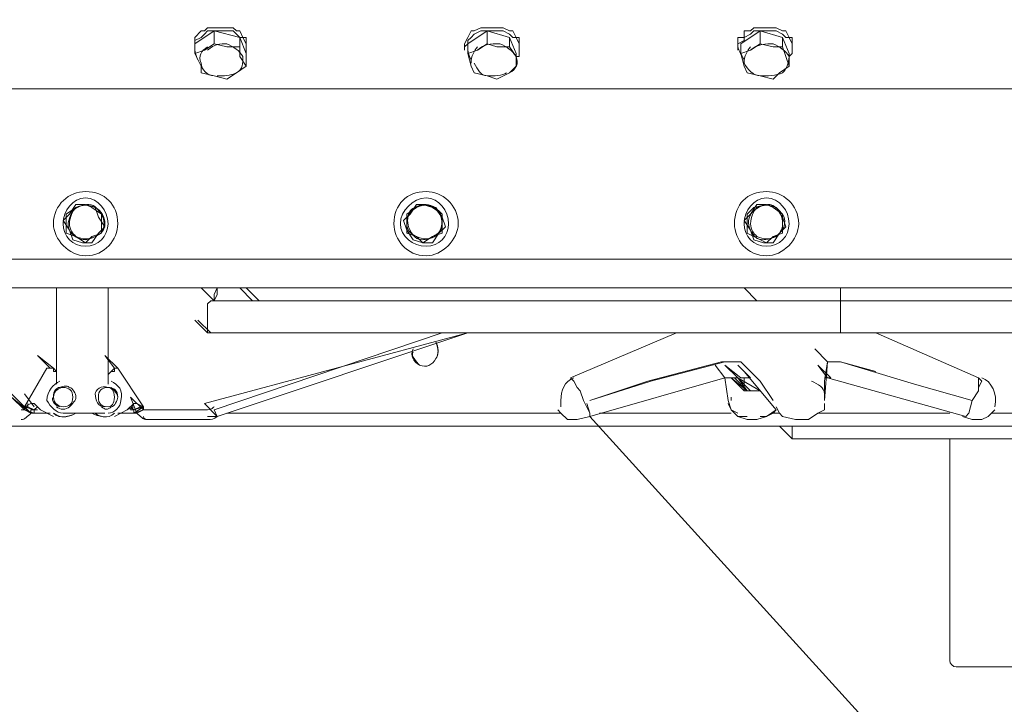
# Model space of a CAD drawing. Header units: millimetres. Extents: x -21108 to 360233, y 566 to 551167.
# Tile 15 of 38: x 180045 to 180406, y 266239 to 266490. Entities that reach past the tile are written whole.
import ezdxf

# ---------------------------------------------------------------- set-up
doc = ezdxf.new("R2010")
doc.units = ezdxf.units.MM
doc.header["$LTSCALE"] = 10
doc.layers.add('MaR', color=1, linetype='Continuous')

msp = doc.modelspace()

# ---------------------------------------------------------------- linework, layer by layer
at = {"linetype": 'Continuous', "lineweight": 20}
for points in [[(179602.711, 266930.62), (179602.711, 266465.14), (180534.849, 266465.14), (180534.849, 266930.62)], [(180109.436, 266481.638), (180109.436, 266481.638), (180109.436, 266483.995), (180109.436, 266483.995), (180111.793, 266486.352), (180112.971, 266486.352), (180114.15, 266487.53), (180115.328, 266487.53), (180117.685, 266487.53), (180120.042, 266487.53), (180121.22, 266487.53), (180123.577, 266487.53), (180124.755, 266486.352), (180125.934, 266486.352), (180127.112, 266483.995), (180128.291, 266483.995), (180128.291, 266481.638), (180128.291, 266481.638)], [(180109.436, 266480.46), (180109.436, 266481.638), (180109.436, 266482.817), (180111.793, 266483.995), (180112.971, 266485.173), (180114.15, 266486.352), (180115.328, 266486.352), (180117.685, 266486.352), (180120.042, 266486.352), (180121.22, 266486.352), (180123.577, 266486.352), (180124.755, 266485.173), (180125.934, 266483.995), (180127.112, 266483.995), (180128.291, 266481.638), (180128.291, 266480.46), (180128.291, 266479.281), (180128.291, 266478.103), (180128.291, 266476.924)], [(180116.506, 266486.352), (180125.934, 266483.995), (180125.934, 266480.46), (180121.22, 266480.46)], [(180208.424, 266481.638), (180208.424, 266481.638), (180209.602, 266483.995), (180209.602, 266483.995), (180210.781, 266486.352), (180211.959, 266486.352), (180214.316, 266487.53), (180216.673, 266487.53), (180217.851, 266487.53), (180220.208, 266487.53), (180221.387, 266487.53), (180222.565, 266487.53), (180224.922, 266486.352), (180226.1, 266486.352), (180227.279, 266483.995), (180228.457, 266483.995), (180228.457, 266481.638), (180228.457, 266481.638)], [(180208.424, 266480.46), (180209.602, 266481.638), (180209.602, 266482.817), (180210.781, 266483.995), (180211.959, 266485.173), (180214.316, 266486.352), (180216.673, 266486.352), (180217.851, 266486.352), (180220.208, 266486.352), (180221.387, 266486.352), (180222.565, 266486.352), (180224.922, 266485.173), (180226.1, 266483.995), (180227.279, 266483.995), (180228.457, 266481.638), (180228.457, 266480.46), (180228.457, 266479.281), (180228.457, 266478.103), (180228.457, 266476.924), (180227.279, 266476.924)], [(180216.673, 266486.352), (180224.922, 266483.995), (180224.922, 266480.46), (180220.208, 266480.46)], [(180308.591, 266481.638), (180308.591, 266481.638), (180308.591, 266483.995), (180310.947, 266483.995), (180310.947, 266486.352), (180313.304, 266486.352), (180314.483, 266487.53), (180315.661, 266487.53), (180318.018, 266487.53), (180319.196, 266487.53), (180321.553, 266487.53), (180322.732, 266487.53), (180325.089, 266486.352), (180326.267, 266486.352), (180327.446, 266483.995), (180328.624, 266483.995), (180328.624, 266481.638), (180328.624, 266481.638)], [(180308.591, 266480.46), (180308.591, 266481.638), (180310.947, 266482.817), (180310.947, 266483.995), (180313.304, 266485.173), (180314.483, 266486.352), (180315.661, 266486.352), (180318.018, 266486.352), (180319.196, 266486.352), (180321.553, 266486.352), (180322.732, 266486.352), (180325.089, 266485.173), (180326.267, 266483.995), (180327.446, 266483.995), (180328.624, 266481.638), (180328.624, 266480.46), (180328.624, 266479.281), (180328.624, 266478.103), (180327.446, 266476.924)], [(180316.84, 266486.352), (180325.089, 266483.995), (180325.089, 266480.46), (180321.553, 266480.46)], [(180125.934, 266483.995), (180128.291, 266478.103), (180128.291, 266473.389), (180125.934, 266476.924)], [(180224.922, 266483.995), (180227.279, 266478.103), (180227.279, 266473.389), (180227.279, 266476.924)], [(180325.089, 266483.995), (180327.446, 266478.103), (180327.446, 266473.389), (180326.267, 266476.924)], [(180109.436, 266481.638), (180109.436, 266479.281), (180109.436, 266479.281)], [(180109.436, 266478.103), (180111.793, 266473.389), (180111.793, 266473.389)], [(180121.22, 266480.46), (180116.506, 266481.638), (180116.506, 266481.638)], [(180125.934, 266476.924), (180125.934, 266480.46), (180125.934, 266480.46)], [(180128.291, 266479.281), (180128.291, 266481.638), (180128.291, 266481.638)], [(180208.424, 266481.638), (180208.424, 266479.281), (180208.424, 266479.281)], [(180209.602, 266478.103), (180210.781, 266473.389), (180210.781, 266473.389)], [(180220.208, 266480.46), (180216.673, 266481.638), (180216.673, 266481.638)], [(180227.279, 266476.924), (180224.922, 266480.46), (180224.922, 266480.46)], [(180228.457, 266479.281), (180228.457, 266481.638), (180228.457, 266481.638)], [(180308.591, 266481.638), (180308.591, 266479.281), (180308.591, 266479.281)], [(180309.769, 266478.103), (180310.947, 266473.389), (180310.947, 266473.389)], [(180321.553, 266480.46), (180316.84, 266481.638), (180316.84, 266481.638)], [(180326.267, 266476.924), (180325.089, 266480.46), (180325.089, 266480.46)], [(180328.624, 266479.281), (180328.624, 266481.638), (180328.624, 266481.638)], [(180111.793, 266473.389), (180111.793, 266471.032), (180116.506, 266469.854), (180121.22, 266468.675), (180124.755, 266471.032)], [(180124.755, 266471.032), (180128.291, 266473.389), (180128.291, 266473.389)], [(180210.781, 266473.389), (180211.959, 266471.032), (180216.673, 266469.854), (180220.208, 266468.675), (180224.922, 266471.032)], [(180224.922, 266471.032), (180227.279, 266473.389), (180227.279, 266473.389)], [(180310.947, 266473.389), (180312.126, 266471.032), (180316.84, 266469.854), (180321.553, 266468.675), (180323.91, 266471.032)], [(180323.91, 266471.032), (180327.446, 266473.389), (180327.446, 266473.389)], [(180069.369, 266422.717), (180065.834, 266422.717), (180063.477, 266419.181), (180061.12, 266416.824), (180063.477, 266413.289), (180064.655, 266409.754), (180068.191, 266408.575)], [(180065.834, 266421.538), (180062.299, 266419.181), (180062.299, 266415.646), (180062.299, 266412.111), (180065.834, 266410.932)], [(180071.726, 266421.538), (180069.369, 266422.717), (180065.834, 266421.538)], [(180074.083, 266412.111), (180076.44, 266414.468), (180074.083, 266418.003), (180072.904, 266421.538), (180069.369, 266422.717)], [(180075.261, 266415.646), (180075.261, 266419.181), (180071.726, 266421.538)], [(180194.283, 266422.717), (180190.748, 266422.717), (180188.391, 266419.181), (180186.034, 266416.824), (180187.212, 266413.289), (180189.569, 266409.754), (180193.104, 266408.575)], [(180190.748, 266421.538), (180187.212, 266419.181), (180187.212, 266415.646), (180187.212, 266412.111), (180190.748, 266410.932)], [(180196.64, 266421.538), (180193.104, 266422.717), (180190.748, 266421.538)], [(180200.175, 266418.003), (180197.818, 266421.538), (180194.283, 266422.717)], [(180200.175, 266415.646), (180200.175, 266419.181), (180196.64, 266421.538)], [(180319.196, 266422.717), (180315.661, 266422.717), (180313.304, 266419.181), (180310.947, 266416.824), (180313.304, 266413.289)], [(180314.483, 266421.538), (180312.126, 266419.181), (180312.126, 266415.646), (180312.126, 266412.111), (180314.483, 266410.932)], [(180321.553, 266421.538), (180319.196, 266422.717), (180314.483, 266421.538)], [(180325.089, 266418.003), (180322.732, 266421.538), (180319.196, 266422.717)], [(180325.089, 266415.646), (180325.089, 266419.181), (180321.553, 266421.538)], [(180198.997, 266412.111), (180201.353, 266414.468), (180200.175, 266418.003)], [(180323.91, 266412.111), (180326.267, 266414.468), (180325.089, 266418.003)], [(180071.726, 266410.932), (180075.261, 266412.111), (180075.261, 266415.646)], [(180196.64, 266410.932), (180200.175, 266412.111), (180200.175, 266415.646)], [(180313.304, 266413.289), (180314.483, 266409.754), (180318.018, 266408.575)], [(180321.553, 266410.932), (180325.089, 266412.111), (180325.089, 266415.646)], [(180065.834, 266410.932), (180069.369, 266408.575), (180071.726, 266410.932)], [(180068.191, 266408.575), (180071.726, 266408.575), (180074.083, 266412.111)], [(180190.748, 266410.932), (180193.104, 266408.575), (180196.64, 266410.932)], [(180193.104, 266408.575), (180196.64, 266408.575), (180198.997, 266412.111)], [(180314.483, 266410.932), (180319.196, 266408.575), (180321.553, 266410.932)], [(180318.018, 266408.575), (180321.553, 266408.575), (180323.91, 266412.111)], [(179577.964, 266402.683), (180559.596, 266402.683), (180559.596, 266402.683)], [(180566.667, 266392.077), (179570.893, 266392.077), (179570.893, 266392.077)], [(180058.763, 266356.724), (180058.763, 266392.077), (180058.763, 266392.077)], [(180077.618, 266392.077), (180077.618, 266356.724), (180077.618, 266356.724)], [(180116.506, 266387.364), (180111.793, 266392.077), (180111.793, 266392.077)], [(180116.506, 266387.364), (180111.793, 266392.077), (180111.793, 266392.077)], [(180117.685, 266392.077), (180116.506, 266389.721), (180116.506, 266387.364), (180116.506, 266387.364)], [(180346.3, 266392.077), (180346.3, 266387.364), (180297.985, 266387.364), (180250.848, 266387.364), (180228.457, 266387.364), (180208.424, 266387.364), (180189.569, 266387.364), (180171.893, 266387.364), (180157.751, 266387.364), (180144.789, 266387.364), (180133.004, 266387.364), (180128.291, 266387.364), (180124.755, 266387.364), (180121.22, 266387.364), (180120.042, 266387.364), (180117.685, 266387.364), (180116.506, 266387.364), (180117.685, 266389.721), (180117.685, 266392.077)], [(180130.648, 266387.364), (180125.934, 266392.077), (180125.934, 266392.077)], [(180133.004, 266387.364), (180128.291, 266392.077), (180128.291, 266392.077)], [(180315.661, 266387.364), (180310.947, 266392.077), (180310.947, 266392.077)], [(180115.328, 266387.364), (180114.15, 266386.185), (180114.15, 266375.579)], [(180114.15, 266386.185), (180115.328, 266387.364), (180116.506, 266387.364), (180117.685, 266387.364), (180120.042, 266387.364), (180123.577, 266387.364), (180127.112, 266387.364), (180133.004, 266387.364), (180143.61, 266387.364), (180156.573, 266387.364), (180171.893, 266387.364), (180188.391, 266387.364), (180208.424, 266387.364), (180228.457, 266387.364), (180249.669, 266387.364), (180297.985, 266387.364), (180346.3, 266387.364), (180346.3, 266386.185)], [(180346.3, 266386.185), (180346.3, 266375.579), (180297.985, 266375.579), (180249.669, 266375.579), (180228.457, 266375.579), (180207.246, 266375.579), (180187.212, 266375.579), (180170.714, 266375.579), (180155.395, 266375.579), (180143.61, 266375.579), (180130.648, 266375.579), (180125.934, 266375.579), (180122.399, 266375.579), (180120.042, 266375.579), (180117.685, 266375.579), (180115.328, 266375.579), (180114.15, 266375.579), (180114.15, 266386.185)], [(180346.3, 266387.364), (180302.698, 266387.364), (180260.275, 266387.364), (180240.242, 266387.364), (180220.208, 266387.364), (180202.532, 266387.364), (180186.034, 266387.364), (180170.714, 266387.364), (180157.751, 266387.364), (180145.967, 266387.364), (180135.361, 266387.364), (180125.934, 266387.364), (180123.577, 266387.364), (180120.042, 266387.364), (180117.685, 266387.364), (180116.506, 266387.364)], [(180527.779, 266387.364), (180525.422, 266387.364), (180521.887, 266387.364), (180515.994, 266387.364), (180510.102, 266387.364), (180501.853, 266387.364), (180492.426, 266387.364), (180481.82, 266387.364), (180470.036, 266387.364), (180457.073, 266387.364), (180442.932, 266387.364), (180428.791, 266387.364), (180413.471, 266387.364), (180380.475, 266387.364), (180346.3, 266387.364)], [(180353.371, 266387.364), (180346.3, 266387.364), (180346.3, 266387.364)], [(180526.6, 266387.364), (180524.243, 266387.364), (180520.708, 266387.364), (180515.994, 266387.364), (180508.924, 266387.364), (180500.675, 266387.364), (180491.247, 266387.364), (180480.642, 266387.364), (180470.036, 266387.364), (180457.073, 266387.364), (180442.932, 266387.364), (180427.612, 266387.364), (180413.471, 266387.364), (180380.475, 266387.364), (180346.3, 266387.364)], [(180114.15, 266375.579), (180109.436, 266380.293), (180109.436, 266380.293)], [(180413.471, 266375.579), (180381.653, 266375.579), (180346.3, 266375.579), (180297.985, 266375.579), (180249.669, 266375.579), (180228.457, 266375.579), (180207.246, 266375.579), (180188.391, 266375.579), (180170.714, 266375.579), (180155.395, 266375.579), (180143.61, 266375.579), (180131.826, 266375.579), (180125.934, 266375.579), (180122.399, 266375.579), (180120.042, 266375.579), (180117.685, 266375.579), (180115.328, 266375.579), (180115.328, 266375.579), (180110.614, 266380.293)], [(180117.685, 266344.94), (180112.971, 266349.654), (180209.602, 266375.579)], [(180209.602, 266375.579), (180117.685, 266344.94), (180116.506, 266347.297), (180200.175, 266375.579)], [(180286.2, 266375.579), (180247.312, 266359.081), (180247.312, 266359.081)], [(180356.906, 266375.579), (180346.3, 266375.579), (180346.3, 266375.579)], [(180398.151, 266357.903), (180396.973, 266359.081), (180359.263, 266375.579)], [(180340.408, 266350.832), (180340.408, 266357.903), (180341.587, 266364.973), (180336.873, 266369.687)], [(180056.406, 266362.617), (180051.693, 266367.33), (180057.585, 266362.617), (180057.585, 266361.438), (180058.763, 266361.438), (180058.763, 266360.26)], [(180081.153, 266362.617), (180076.44, 266367.33), (180079.975, 266362.617), (180079.975, 266362.617), (180078.797, 266361.438), (180077.618, 266360.26)], [(180058.763, 266360.26), (180058.763, 266361.438), (180057.585, 266362.617), (180057.585, 266362.617), (180056.406, 266362.617), (180056.406, 266362.617), (180055.228, 266362.617), (180046.979, 266348.475)], [(180087.046, 266349.654), (180088.224, 266349.654), (180090.581, 266348.475), (180081.153, 266362.617), (180081.153, 266362.617), (180079.975, 266362.617), (180079.975, 266361.438), (180078.797, 266361.438), (180077.618, 266360.26)], [(180254.383, 266350.832), (180275.595, 266357.903), (180302.698, 266364.973), (180303.877, 266364.973)], [(180303.877, 266364.973), (180276.773, 266357.903), (180254.383, 266350.832)], [(180303.877, 266359.081), (180300.342, 266363.795), (180300.342, 266363.795)], [(180303.877, 266364.973), (180307.412, 266364.973), (180308.591, 266364.973)], [(180306.234, 266359.081), (180308.591, 266359.081), (180303.877, 266363.795), (180309.769, 266359.081), (180312.126, 266359.081), (180313.304, 266359.081), (180308.591, 266363.795)], [(180308.591, 266364.973), (180309.769, 266364.973), (180316.84, 266357.903), (180321.553, 266350.832)], [(180340.408, 266359.081), (180341.587, 266359.081), (180341.587, 266359.081), (180342.765, 266359.081), (180338.051, 266363.795), (180341.587, 266359.081)], [(180340.408, 266350.832), (180341.587, 266364.973), (180341.587, 266364.973)], [(180341.587, 266364.973), (180341.587, 266364.973), (180345.122, 266364.973), (180346.3, 266364.973)], [(180345.122, 266364.973), (180346.3, 266364.973), (180346.3, 266364.973)], [(180346.3, 266364.973), (180359.263, 266361.438), (180359.263, 266361.438)], [(180398.151, 266357.903), (180396.973, 266355.546), (180396.973, 266354.368), (180394.616, 266350.832), (180373.404, 266356.724), (180346.3, 266364.973)], [(180246.134, 266343.762), (180247.312, 266343.762), (180249.669, 266343.762), (180254.383, 266344.94), (180303.877, 266359.081)], [(180254.383, 266344.94), (180254.383, 266346.119), (180252.026, 266350.832), (180250.848, 266354.368), (180249.669, 266355.546), (180248.491, 266357.903), (180247.312, 266359.081)], [(180303.877, 266359.081), (180305.055, 266350.832), (180305.055, 266350.832)], [(180306.234, 266359.081), (180303.877, 266359.081), (180303.877, 266359.081)], [(180310.947, 266354.368), (180306.234, 266359.081), (180312.126, 266354.368), (180313.304, 266354.368), (180308.591, 266359.081), (180316.84, 266354.368)], [(180312.126, 266354.368), (180307.412, 266359.081), (180307.412, 266359.081)], [(180312.126, 266354.368), (180316.84, 266354.368), (180313.304, 266354.368), (180308.591, 266359.081), (180312.126, 266354.368), (180310.947, 266354.368)], [(180310.947, 266361.438), (180322.732, 266347.297), (180322.732, 266347.297)], [(180310.947, 266359.081), (180310.947, 266354.368), (180312.126, 266354.368)], [(180341.587, 266359.081), (180392.259, 266344.94), (180392.259, 266344.94)], [(180396.973, 266359.081), (180396.973, 266357.903), (180396.973, 266355.546), (180396.973, 266354.368), (180394.616, 266350.832)], [(180046.979, 266348.475), (180042.265, 266353.189), (180042.265, 266353.189)], [(180046.979, 266347.297), (180042.265, 266352.011), (180049.336, 266346.119), (180050.514, 266346.119)], [(180050.514, 266348.475), (180046.979, 266353.189), (180046.979, 266353.189)], [(180090.581, 266347.297), (180085.867, 266352.011), (180088.224, 266346.119), (180087.046, 266346.119)], [(180312.126, 266354.368), (180316.84, 266354.368), (180316.84, 266354.368)], [(180046.979, 266348.475), (180049.336, 266349.654), (180050.514, 266349.654), (180052.871, 266347.297)], [(180050.514, 266347.297), (180050.514, 266346.119), (180046.979, 266347.297), (180046.979, 266348.475), (180048.157, 266348.475)], [(180049.336, 266346.119), (180046.979, 266348.475), (180050.514, 266347.297), (180051.693, 266348.475)], [(180049.336, 266346.119), (180049.336, 266346.119), (180046.979, 266347.297), (180046.979, 266348.475)], [(180048.157, 266348.475), (180048.157, 266349.654), (180048.157, 266349.654)], [(180048.157, 266348.475), (180050.514, 266347.297), (180051.693, 266347.297)], [(180050.514, 266349.654), (180052.871, 266347.297), (180052.871, 266347.297)], [(180084.689, 266347.297), (180087.046, 266349.654), (180085.867, 266347.297)], [(180084.689, 266347.297), (180087.046, 266348.475), (180087.046, 266348.475)], [(180085.867, 266348.475), (180087.046, 266347.297), (180089.402, 266348.475)], [(180085.867, 266347.297), (180087.046, 266347.297), (180090.581, 266348.475)], [(180089.402, 266348.475), (180090.581, 266348.475), (180087.046, 266346.119), (180087.046, 266347.297)], [(180090.581, 266348.475), (180090.581, 266347.297), (180088.224, 266346.119), (180087.046, 266346.119)], [(180090.581, 266348.475), (180090.581, 266347.297), (180087.046, 266346.119)], [(180254.383, 266344.94), (180254.383, 266346.119), (180253.204, 266349.654)], [(180308.591, 266346.119), (180306.234, 266347.297), (180305.055, 266350.832)], [(180305.055, 266349.654), (180306.234, 266347.297), (180308.591, 266344.94)], [(180322.732, 266348.475), (180323.91, 266346.119), (180325.089, 266344.94)], [(180325.089, 266344.94), (180329.802, 266343.762), (180334.516, 266343.762), (180338.051, 266346.119), (180340.408, 266347.297), (180340.408, 266349.654)], [(180394.616, 266350.832), (180393.438, 266346.119), (180392.259, 266344.94), (180392.259, 266344.94)], [(180394.616, 266350.832), (180393.438, 266346.119), (180392.259, 266344.94), (180392.259, 266344.94)], [(180572.559, 266346.119), (180572.559, 266341.405), (179565.001, 266341.405), (179565.001, 266346.119)], [(180050.514, 266347.297), (180049.336, 266347.297), (180049.336, 266346.119)], [(180056.406, 266346.119), (180049.336, 266346.119), (180049.336, 266346.119)], [(180052.871, 266347.297), (180057.585, 266344.94), (180057.585, 266344.94)], [(180052.871, 266347.297), (180057.585, 266344.94), (180057.585, 266344.94)], [(180076.44, 266346.119), (180061.12, 266346.119), (180061.12, 266346.119)], [(180071.726, 266346.119), (180065.834, 266346.119), (180065.834, 266346.119)], [(180079.975, 266344.94), (180084.689, 266347.297), (180084.689, 266347.297)], [(180079.975, 266344.94), (180084.689, 266347.297), (180084.689, 266347.297)], [(180088.224, 266346.119), (180081.153, 266346.119), (180081.153, 266346.119)], [(180087.046, 266346.119), (180087.046, 266347.297), (180087.046, 266347.297)], [(180091.759, 266347.297), (180114.15, 266347.297), (180114.15, 266347.297)], [(180243.777, 266346.119), (180121.22, 266346.119), (180121.22, 266346.119)], [(180242.598, 266347.297), (180243.777, 266346.119), (180246.134, 266343.762)], [(180306.234, 266346.119), (180257.918, 266346.119), (180257.918, 266346.119)], [(180308.591, 266344.94), (180312.126, 266343.762), (180315.661, 266343.762), (180319.196, 266344.94), (180322.732, 266347.297)], [(180312.126, 266344.94), (180308.591, 266344.94), (180308.591, 266344.94)], [(180321.553, 266346.119), (180319.196, 266344.94), (180316.84, 266344.94)], [(180321.553, 266346.119), (180322.732, 266347.297), (180322.732, 266347.297)], [(180323.91, 266346.119), (180321.553, 266346.119), (180321.553, 266346.119)], [(180386.367, 266346.119), (180338.051, 266346.119), (180338.051, 266346.119)], [(180391.081, 266344.94), (180394.616, 266343.762), (180398.151, 266343.762), (180400.508, 266344.94), (180402.865, 266347.297)], [(180525.422, 266346.119), (180401.687, 266346.119), (180401.687, 266346.119)], [(180091.759, 266343.762), (180114.15, 266343.762), (180114.15, 266343.762)], [(180092.938, 266343.762), (180114.15, 266343.762), (180114.15, 266343.762)], [(180328.624, 266336.691), (180323.91, 266341.405), (180323.91, 266341.405)], [(180328.624, 266341.405), (180328.624, 266336.691), (180328.624, 266336.691)], [(180328.624, 266341.405), (180328.624, 266336.691), (180572.559, 266336.691)], [(180386.367, 266336.691), (180386.367, 266255.379), (180386.367, 266255.379)], [(180388.724, 266253.023), (180665.655, 266253.023), (180665.655, 266253.023)]]:
    msp.add_lwpolyline(points, dxfattribs=at)
for points in [[(180112.971, 266479.281), (180109.436, 266478.103), (180109.436, 266481.638), (180116.506, 266486.352), (180116.506, 266481.638)], [(180213.138, 266479.281), (180209.602, 266478.103), (180209.602, 266481.638), (180216.673, 266486.352), (180216.673, 266481.638)], [(180313.304, 266479.281), (180309.769, 266478.103), (180309.769, 266481.638), (180316.84, 266486.352), (180316.84, 266481.638)], [(180116.506, 266387.364), (180116.506, 266387.364)], [(180329.802, 266387.364), (180329.802, 266387.364)], [(180346.3, 266387.364), (180346.3, 266387.364)]]:
    msp.add_lwpolyline(points, close=True, dxfattribs=at)
for points in [[(180109.436, 266481.638), (180109.436, 266479.281), (180109.436, 266478.103), (180110.614, 266475.746)], [(180114.15, 266480.46), (180111.793, 266479.281), (180110.614, 266476.924), (180111.793, 266474.568)], [(180121.22, 266481.638), (180118.863, 266481.638), (180116.506, 266481.638), (180114.15, 266479.281)], [(180127.112, 266476.924), (180125.934, 266479.281), (180123.577, 266480.46), (180121.22, 266481.638)], [(180209.602, 266481.638), (180209.602, 266479.281), (180209.602, 266478.103), (180210.781, 266475.746)], [(180213.138, 266480.46), (180211.959, 266479.281), (180210.781, 266476.924), (180210.781, 266474.568)], [(180221.387, 266481.638), (180217.851, 266481.638), (180215.495, 266481.638), (180213.138, 266479.281)], [(180227.279, 266476.924), (180226.1, 266479.281), (180223.744, 266480.46), (180221.387, 266481.638)], [(180308.591, 266481.638), (180308.591, 266479.281), (180309.769, 266478.103), (180310.947, 266475.746)], [(180313.304, 266480.46), (180312.126, 266479.281), (180310.947, 266476.924), (180310.947, 266474.568)], [(180321.553, 266481.638), (180319.196, 266481.638), (180315.661, 266481.638), (180313.304, 266479.281)], [(180327.446, 266476.924), (180326.267, 266479.281), (180323.91, 266480.46), (180321.553, 266481.638)], [(180111.793, 266474.568), (180111.793, 266472.211), (180114.15, 266469.854), (180116.506, 266469.854)], [(180124.755, 266471.032), (180127.112, 266472.211), (180127.112, 266474.568), (180127.112, 266476.924)], [(180211.959, 266474.568), (180213.138, 266472.211), (180214.316, 266469.854), (180216.673, 266469.854)], [(180224.922, 266471.032), (180227.279, 266472.211), (180228.457, 266474.568), (180227.279, 266476.924)], [(180310.947, 266474.568), (180312.126, 266472.211), (180314.483, 266469.854), (180316.84, 266469.854)], [(180325.089, 266471.032), (180326.267, 266472.211), (180327.446, 266474.568), (180327.446, 266476.924)], [(180117.685, 266469.854), (180120.042, 266469.854), (180122.399, 266469.854), (180124.755, 266471.032)], [(180216.673, 266469.854), (180219.03, 266469.854), (180222.565, 266469.854), (180223.744, 266471.032)], [(180316.84, 266469.854), (180319.196, 266469.854), (180322.732, 266469.854), (180325.089, 266471.032)], [(180064.655, 266420.36), (180063.477, 266418.003), (180062.299, 266415.646), (180063.477, 266413.289)], [(180065.834, 266421.538), (180064.655, 266420.36), (180063.477, 266418.003), (180063.477, 266415.646)], [(180070.548, 266422.717), (180068.191, 266422.717), (180065.834, 266421.538), (180064.655, 266420.36)], [(180072.904, 266421.538), (180070.548, 266422.717), (180068.191, 266422.717), (180065.834, 266421.538)], [(180075.261, 266419.181), (180074.083, 266420.36), (180072.904, 266422.717), (180070.548, 266422.717)], [(180076.44, 266415.646), (180076.44, 266418.003), (180075.261, 266420.36), (180072.904, 266421.538)], [(180190.748, 266421.538), (180188.391, 266420.36), (180187.212, 266418.003), (180187.212, 266415.646)], [(180188.391, 266420.36), (180187.212, 266418.003), (180187.212, 266415.646), (180188.391, 266413.289)], [(180194.283, 266422.717), (180191.926, 266422.717), (180189.569, 266421.538), (180188.391, 266420.36)], [(180196.64, 266421.538), (180195.461, 266422.717), (180193.104, 266422.717), (180190.748, 266421.538)], [(180200.175, 266419.181), (180198.997, 266420.36), (180196.64, 266422.717), (180194.283, 266422.717)], [(180200.175, 266415.646), (180200.175, 266418.003), (180198.997, 266420.36), (180196.64, 266421.538)], [(180314.483, 266420.36), (180312.126, 266418.003), (180312.126, 266415.646), (180313.304, 266413.289)], [(180315.661, 266421.538), (180314.483, 266420.36), (180313.304, 266418.003), (180313.304, 266415.646)], [(180320.375, 266422.717), (180318.018, 266422.717), (180315.661, 266421.538), (180314.483, 266420.36)], [(180322.732, 266421.538), (180320.375, 266422.717), (180318.018, 266422.717), (180315.661, 266421.538)], [(180325.089, 266419.181), (180323.91, 266420.36), (180321.553, 266422.717), (180320.375, 266422.717)], [(180325.089, 266415.646), (180325.089, 266418.003), (180323.91, 266420.36), (180322.732, 266421.538)], [(180075.261, 266412.111), (180076.44, 266414.468), (180076.44, 266416.824), (180075.261, 266419.181)], [(180198.997, 266412.111), (180200.175, 266414.468), (180200.175, 266416.824), (180200.175, 266419.181)], [(180323.91, 266412.111), (180326.267, 266414.468), (180326.267, 266416.824), (180325.089, 266419.181)], [(180063.477, 266415.646), (180063.477, 266413.289), (180064.655, 266412.111), (180065.834, 266410.932)], [(180063.477, 266413.289), (180064.655, 266410.932), (180067.012, 266409.754), (180069.369, 266409.754)], [(180072.904, 266410.932), (180075.261, 266412.111), (180076.44, 266413.289), (180076.44, 266415.646)], [(180187.212, 266415.646), (180187.212, 266413.289), (180188.391, 266412.111), (180190.748, 266410.932)], [(180188.391, 266413.289), (180189.569, 266410.932), (180190.748, 266409.754), (180193.104, 266409.754)], [(180196.64, 266410.932), (180198.997, 266412.111), (180200.175, 266413.289), (180200.175, 266415.646)], [(180313.304, 266415.646), (180313.304, 266413.289), (180314.483, 266412.111), (180315.661, 266410.932)], [(180313.304, 266413.289), (180314.483, 266410.932), (180315.661, 266409.754), (180318.018, 266409.754)], [(180322.732, 266410.932), (180323.91, 266412.111), (180325.089, 266413.289), (180325.089, 266415.646)], [(180065.834, 266410.932), (180068.191, 266409.754), (180070.548, 266409.754), (180072.904, 266410.932)], [(180069.369, 266409.754), (180070.548, 266409.754), (180072.904, 266410.932), (180075.261, 266412.111)], [(180190.748, 266410.932), (180193.104, 266409.754), (180195.461, 266409.754), (180196.64, 266410.932)], [(180193.104, 266409.754), (180195.461, 266409.754), (180197.818, 266410.932), (180198.997, 266412.111)], [(180315.661, 266410.932), (180318.018, 266409.754), (180320.375, 266409.754), (180322.732, 266410.932)], [(180318.018, 266409.754), (180320.375, 266409.754), (180322.732, 266410.932), (180323.91, 266412.111)], [(180248.491, 266359.081), (180244.955, 266357.903), (180243.777, 266354.368), (180243.777, 266350.832)], [(180402.865, 266348.475), (180404.044, 266353.189), (180401.687, 266357.903), (180398.151, 266359.081)], [(180063.477, 266355.546), (180063.477, 266355.546), (180062.299, 266356.724), (180059.942, 266355.546)], [(180081.153, 266352.011), (180081.153, 266353.189), (180079.975, 266354.368), (180078.797, 266355.546)], [(180340.408, 266353.189), (180340.408, 266355.546), (180338.051, 266356.724), (180335.695, 266357.903)], [(180306.234, 266352.011), (180306.234, 266352.011), (180306.234, 266350.832), (180306.234, 266350.832)], [(180340.408, 266350.832), (180340.408, 266352.011), (180340.408, 266352.011), (180340.408, 266353.189)], [(180114.15, 266347.297), (180115.328, 266347.297), (180116.506, 266348.475), (180116.506, 266348.475)], [(180243.777, 266350.832), (180243.777, 266350.832), (180243.777, 266349.654), (180243.777, 266348.475)], [(180045.801, 266347.297), (180045.801, 266347.297), (180046.979, 266347.297), (180046.979, 266347.297)], [(180045.801, 266343.762), (180046.979, 266343.762), (180048.157, 266344.94), (180049.336, 266346.119)], [(180045.801, 266343.762), (180046.979, 266343.762), (180048.157, 266344.94), (180049.336, 266346.119)], [(180057.585, 266346.119), (180061.12, 266343.762), (180063.477, 266344.94), (180065.834, 266346.119)], [(180057.585, 266346.119), (180059.942, 266343.762), (180063.477, 266344.94), (180065.834, 266346.119)], [(180071.726, 266346.119), (180074.083, 266344.94), (180077.618, 266343.762), (180079.975, 266346.119)], [(180072.904, 266346.119), (180074.083, 266344.94), (180077.618, 266343.762), (180079.975, 266346.119)], [(180088.224, 266346.119), (180089.402, 266344.94), (180090.581, 266343.762), (180091.759, 266343.762)], [(180090.581, 266347.297), (180090.581, 266347.297), (180091.759, 266347.297), (180091.759, 266347.297)], [(180090.581, 266347.297), (180091.759, 266347.297), (180091.759, 266347.297), (180091.759, 266347.297)], [(180090.581, 266344.94), (180090.581, 266343.762), (180091.759, 266343.762), (180092.938, 266343.762)], [(180114.15, 266344.94), (180115.328, 266344.94), (180116.506, 266344.94), (180117.685, 266344.94)], [(180114.15, 266343.762), (180115.328, 266343.762), (180116.506, 266343.762), (180117.685, 266344.94)], [(180386.367, 266255.379), (180386.367, 266254.201), (180387.545, 266253.023), (180388.724, 266253.023)]]:
    msp.add_open_spline(points, degree=3, dxfattribs=at)
for points, knots in [([(180081.153, 266415.646), (180081.153, 266422.717), (180076.44, 266427.43), (180069.369, 266427.43), (180069.369, 266427.43), (180063.477, 266427.43), (180057.585, 266422.717), (180057.585, 266415.646), (180057.585, 266415.646), (180057.585, 266409.754), (180063.477, 266403.862), (180069.369, 266403.862), (180069.369, 266403.862), (180076.44, 266403.862), (180081.153, 266409.754), (180081.153, 266415.646)], [0, 0, 0, 0, 0.0625, 0.0625, 0.0625, 0.062501, 0.125, 0.125, 0.125, 0.125001, 0.1875, 0.1875, 0.1875, 0.187501, 1, 1, 1, 1]), ([(180077.618, 266415.646), (180077.618, 266420.36), (180074.083, 266425.073), (180069.369, 266425.073), (180069.369, 266425.073), (180064.655, 266425.073), (180061.12, 266420.36), (180061.12, 266415.646), (180061.12, 266415.646), (180061.12, 266410.932), (180064.655, 266407.397), (180069.369, 266407.397), (180069.369, 266407.397), (180074.083, 266407.397), (180077.618, 266410.932), (180077.618, 266415.646)], [0, 0, 0, 0, 0.0625, 0.0625, 0.0625, 0.062501, 0.125, 0.125, 0.125, 0.125001, 0.1875, 0.1875, 0.1875, 0.187501, 1, 1, 1, 1]), ([(180206.067, 266415.646), (180206.067, 266422.717), (180200.175, 266427.43), (180194.283, 266427.43), (180194.283, 266427.43), (180187.212, 266427.43), (180182.499, 266422.717), (180182.499, 266415.646), (180182.499, 266415.646), (180182.499, 266409.754), (180187.212, 266403.862), (180194.283, 266403.862), (180194.283, 266403.862), (180200.175, 266403.862), (180206.067, 266409.754), (180206.067, 266415.646)], [0, 0, 0, 0, 0.0625, 0.0625, 0.0625, 0.062501, 0.125, 0.125, 0.125, 0.125001, 0.1875, 0.1875, 0.1875, 0.187501, 1, 1, 1, 1]), ([(180202.532, 266415.646), (180202.532, 266420.36), (180198.997, 266425.073), (180194.283, 266425.073), (180194.283, 266425.073), (180189.569, 266425.073), (180184.855, 266420.36), (180184.855, 266415.646), (180184.855, 266415.646), (180184.855, 266410.932), (180189.569, 266407.397), (180194.283, 266407.397), (180194.283, 266407.397), (180198.997, 266407.397), (180202.532, 266410.932), (180202.532, 266415.646)], [0, 0, 0, 0, 0.0625, 0.0625, 0.0625, 0.062501, 0.125, 0.125, 0.125, 0.125001, 0.1875, 0.1875, 0.1875, 0.187501, 1, 1, 1, 1]), ([(180330.981, 266415.646), (180330.981, 266422.717), (180325.089, 266427.43), (180319.196, 266427.43), (180319.196, 266427.43), (180312.126, 266427.43), (180307.412, 266422.717), (180307.412, 266415.646), (180307.412, 266415.646), (180307.412, 266409.754), (180312.126, 266403.862), (180319.196, 266403.862), (180319.196, 266403.862), (180325.089, 266403.862), (180330.981, 266409.754), (180330.981, 266415.646)], [0, 0, 0, 0, 0.0625, 0.0625, 0.0625, 0.062501, 0.125, 0.125, 0.125, 0.125001, 0.1875, 0.1875, 0.1875, 0.187501, 1, 1, 1, 1]), ([(180327.446, 266415.646), (180327.446, 266420.36), (180323.91, 266425.073), (180319.196, 266425.073), (180319.196, 266425.073), (180314.483, 266425.073), (180310.947, 266420.36), (180310.947, 266415.646), (180310.947, 266415.646), (180310.947, 266410.932), (180314.483, 266407.397), (180319.196, 266407.397), (180319.196, 266407.397), (180323.91, 266407.397), (180327.446, 266410.932), (180327.446, 266415.646)], [0, 0, 0, 0, 0.0625, 0.0625, 0.0625, 0.062501, 0.125, 0.125, 0.125, 0.125001, 0.1875, 0.1875, 0.1875, 0.187501, 1, 1, 1, 1]), ([(180189.569, 266369.687), (180188.391, 266367.33), (180189.569, 266364.973), (180191.926, 266363.795), (180191.926, 266363.795), (180194.283, 266362.617), (180196.64, 266363.795), (180197.818, 266366.152), (180197.818, 266366.152), (180198.997, 266367.33), (180198.997, 266370.866), (180197.818, 266372.044)], [0, 0, 0, 0, 0.0833333, 0.0833333, 0.0833333, 0.0833343, 0.1666667, 0.1666667, 0.1666667, 0.1666677, 1, 1, 1, 1]), ([(180189.569, 266368.509), (180188.391, 266367.33), (180190.748, 266364.973), (180191.926, 266363.795), (180191.926, 266363.795), (180194.283, 266362.617), (180196.64, 266363.795), (180197.818, 266366.152), (180197.818, 266366.152), (180198.997, 266367.33), (180198.997, 266369.687), (180197.818, 266372.044)], [0, 0, 0, 0, 0.0833333, 0.0833333, 0.0833333, 0.0833343, 0.1666667, 0.1666667, 0.1666667, 0.1666677, 1, 1, 1, 1]), ([(180059.942, 266357.903), (180057.585, 266356.724), (180055.228, 266354.368), (180055.228, 266350.832), (180055.228, 266350.832), (180056.406, 266348.475), (180058.763, 266346.119), (180061.12, 266346.119)], [0, 0, 0, 0, 0.125, 0.125, 0.125, 0.125001, 1, 1, 1, 1]), ([(180059.942, 266355.546), (180058.763, 266355.546), (180057.585, 266354.368), (180057.585, 266352.011), (180057.585, 266352.011), (180056.406, 266350.832), (180058.763, 266348.475), (180059.942, 266348.475)], [0, 0, 0, 0, 0.125, 0.125, 0.125, 0.125001, 1, 1, 1, 1]), ([(180064.655, 266352.011), (180064.655, 266354.368), (180063.477, 266355.546), (180061.12, 266355.546), (180061.12, 266355.546), (180059.942, 266355.546), (180057.585, 266354.368), (180057.585, 266352.011), (180057.585, 266352.011), (180057.585, 266349.654), (180059.942, 266348.475), (180061.12, 266348.475), (180061.12, 266348.475), (180063.477, 266348.475), (180064.655, 266349.654), (180064.655, 266352.011)], [0, 0, 0, 0, 0.0625, 0.0625, 0.0625, 0.062501, 0.125, 0.125, 0.125, 0.125001, 0.1875, 0.1875, 0.1875, 0.187501, 1, 1, 1, 1]), ([(180064.655, 266352.011), (180064.655, 266354.368), (180063.477, 266355.546), (180061.12, 266355.546), (180061.12, 266355.546), (180059.942, 266355.546), (180057.585, 266354.368), (180057.585, 266352.011), (180057.585, 266352.011), (180057.585, 266349.654), (180059.942, 266348.475), (180061.12, 266348.475), (180061.12, 266348.475), (180063.477, 266348.475), (180064.655, 266349.654), (180064.655, 266352.011)], [0, 0, 0, 0, 0.0625, 0.0625, 0.0625, 0.062501, 0.125, 0.125, 0.125, 0.125001, 0.1875, 0.1875, 0.1875, 0.187501, 1, 1, 1, 1]), ([(180058.763, 266348.475), (180059.942, 266347.297), (180062.299, 266347.297), (180063.477, 266348.475), (180063.477, 266348.475), (180064.655, 266349.654), (180065.834, 266350.832), (180065.834, 266352.011), (180065.834, 266352.011), (180065.834, 266353.189), (180064.655, 266355.546), (180063.477, 266355.546)], [0, 0, 0, 0, 0.0833333, 0.0833333, 0.0833333, 0.0833343, 0.1666667, 0.1666667, 0.1666667, 0.1666677, 1, 1, 1, 1]), ([(180081.153, 266352.011), (180081.153, 266354.368), (180079.975, 266355.546), (180077.618, 266355.546), (180077.618, 266355.546), (180075.261, 266356.724), (180072.904, 266354.368), (180072.904, 266353.189), (180072.904, 266353.189), (180072.904, 266350.832), (180074.083, 266348.475), (180076.44, 266348.475)], [0, 0, 0, 0, 0.0833333, 0.0833333, 0.0833333, 0.0833343, 0.1666667, 0.1666667, 0.1666667, 0.1666677, 1, 1, 1, 1]), ([(180079.975, 266352.011), (180079.975, 266354.368), (180078.797, 266355.546), (180077.618, 266355.546), (180077.618, 266355.546), (180075.261, 266355.546), (180074.083, 266354.368), (180074.083, 266352.011), (180074.083, 266352.011), (180074.083, 266349.654), (180075.261, 266348.475), (180077.618, 266348.475), (180077.618, 266348.475), (180078.797, 266348.475), (180079.975, 266349.654), (180079.975, 266352.011)], [0, 0, 0, 0, 0.0625, 0.0625, 0.0625, 0.062501, 0.125, 0.125, 0.125, 0.125001, 0.1875, 0.1875, 0.1875, 0.187501, 1, 1, 1, 1]), ([(180079.975, 266352.011), (180079.975, 266354.368), (180078.797, 266355.546), (180077.618, 266355.546), (180077.618, 266355.546), (180075.261, 266355.546), (180074.083, 266354.368), (180074.083, 266352.011), (180074.083, 266352.011), (180074.083, 266349.654), (180075.261, 266348.475), (180077.618, 266348.475), (180077.618, 266348.475), (180078.797, 266348.475), (180079.975, 266349.654), (180079.975, 266352.011)], [0, 0, 0, 0, 0.0625, 0.0625, 0.0625, 0.062501, 0.125, 0.125, 0.125, 0.125001, 0.1875, 0.1875, 0.1875, 0.187501, 1, 1, 1, 1]), ([(180077.618, 266346.119), (180079.975, 266346.119), (180082.332, 266348.475), (180082.332, 266350.832), (180082.332, 266350.832), (180083.51, 266354.368), (180081.153, 266356.724), (180078.797, 266357.903)], [0, 0, 0, 0, 0.125, 0.125, 0.125, 0.125001, 1, 1, 1, 1]), ([(180075.261, 266348.475), (180076.44, 266347.297), (180077.618, 266347.297), (180078.797, 266348.475), (180078.797, 266348.475), (180079.975, 266348.475), (180081.153, 266350.832), (180081.153, 266352.011)], [0, 0, 0, 0, 0.125, 0.125, 0.125, 0.125001, 1, 1, 1, 1])]:
    msp.add_open_spline(points, degree=3, knots=knots, dxfattribs=at)
at = {"layer": 'MaR'}
msp.add_line((180254.383, 266344.94), (180634.716, 265926.115), dxfattribs=at)

doc.saveas('drawing.dxf')
